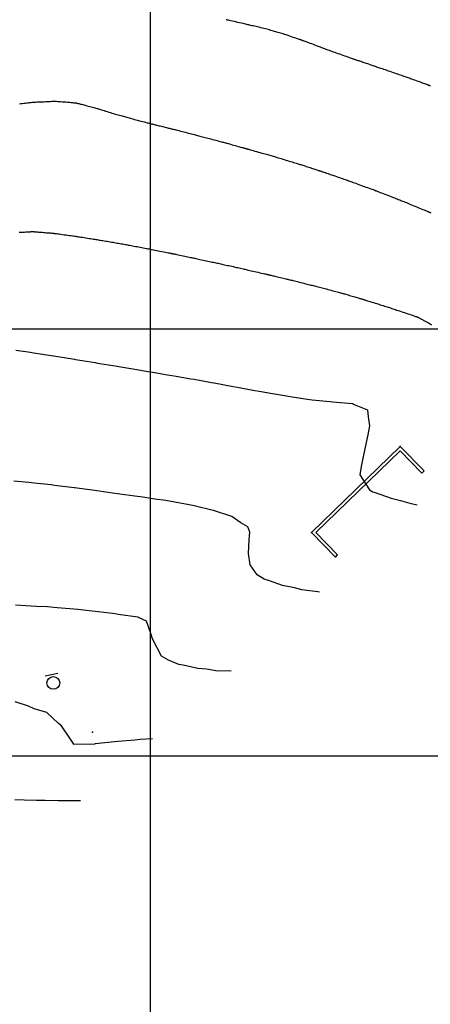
# Model space of a CAD drawing. Header units: millimetres. Extents: x 196436 to 199900, y 8705373 to 8708636.
# Tile 13 of 241: x 197569 to 197665, y 8705842 to 8706072. Entities that reach past the tile are written whole.
import ezdxf

# ---------------------------------------------------------------- set-up
doc = ezdxf.new("R2010")
doc.units = ezdxf.units.MM
doc.header["$LTSCALE"] = 5
for name, color, linetype in [('$CURVAS1', 30, 'Continuous'), ('$CURVAS2', 40, 'Continuous'), ('CERCA', 3, 'CERCA_LINE'), ('MALHA', 9, 'Continuous'), ('MURO', 9, 'Continuous'), ('PL', 23, 'Continuous')]:
    doc.layers.add(name, color=color, linetype=linetype)
doc.linetypes.add('CERCA_LINE', pattern='A,0.5,-0.2,["X",Standard,S=0.1,R=0,X=-0.1,Y=-0.05],-0.25', length=0.95)

# ---------------------------------------------------------------- blocks, each defined once
blk = doc.blocks.new('PL')
at = {"layer": 'PL'}
blk.add_line((2.01, 1.49), (2.01, -1.49), dxfattribs=at)
blk.add_circle((0, 0), 1.49, dxfattribs=at)

msp = doc.modelspace()

# ---------------------------------------------------------------- linework, layer by layer
at = {"layer": '$CURVAS1'}
msp.add_polyline3d([(197568.612, 8705994.992, 710), (197571.469, 8705994.543, 710), (197573.264, 8705994.28, 710), (197576.87, 8705993.71, 710), (197577.908, 8705993.555, 710), (197582.281, 8705992.856, 710), (197582.545, 8705992.814, 710), (197584.071, 8705992.564, 710), (197587.17, 8705992.052, 710), (197587.712, 8705991.963, 710), (197591.79, 8705991.278, 710), (197593.151, 8705991.053, 710), (197596.407, 8705990.498, 710), (197598.594, 8705990.136, 710), (197601.024, 8705989.718, 710), (197604.037, 8705989.218, 710), (197605.642, 8705988.94, 710), (197609.487, 8705988.286, 710), (197610.253, 8705988.151, 710), (197614.316, 8705987.432, 710), (197614.852, 8705987.336, 710), (197614.955, 8705987.317, 710), (197619.435, 8705986.489, 710), (197620.447, 8705986.301, 710), (197624.016, 8705985.638, 710), (197625.936, 8705985.29, 710), (197628.608, 8705984.808, 710), (197631.394, 8705984.342, 710), (197633.227, 8705984.033, 710), (197636.784, 8705983.531, 710), (197637.898, 8705983.361, 710), (197642.064, 8705982.944, 710), (197642.653, 8705982.853, 710), (197647.291, 8705982.462, 710), (197647.45, 8705982.431, 710), (197647.725, 8705982.285, 710), (197650.808, 8705980.965, 710), (197650.931, 8705979.403, 710), (197651.286, 8705977.27, 710), (197650.9, 8705975.165, 710), (197650.295, 8705972.274, 710), (197649.402, 8705968.104, 710), (197649.229, 8705967.279, 710), (197649.045, 8705965.759, 710), (197651.302, 8705962.269, 710), (197652.048, 8705961.787, 710), (197652.601, 8705961.636, 710), (197656.308, 8705960.3, 710), (197658.504, 8705959.789, 710), (197660.725, 8705959.126, 710), (197662.444, 8705958.74, 710)], dxfattribs=at)
at = {"layer": '$CURVAS2'}
for points in [[(197665.557, 8706056.814, 707), (197665.412, 8706056.868, 707), (197665.301, 8706056.911, 707), (197665.216, 8706056.943, 707), (197665.149, 8706056.968, 707), (197665.093, 8706056.99, 707), (197665.039, 8706057.01, 707), (197664.98, 8706057.032, 707), (197664.91, 8706057.057, 707), (197664.825, 8706057.089, 707), (197664.719, 8706057.128, 707), (197664.587, 8706057.176, 707), (197664.423, 8706057.236, 707), (197664.223, 8706057.309, 707), (197663.982, 8706057.398, 707), (197663.696, 8706057.503, 707), (197663.373, 8706057.622, 707), (197663.023, 8706057.751, 707), (197662.656, 8706057.886, 707), (197662.281, 8706058.023, 707), (197661.909, 8706058.159, 707), (197661.549, 8706058.289, 707), (197661.21, 8706058.411, 707), (197660.901, 8706058.521, 707), (197660.618, 8706058.621, 707), (197660.354, 8706058.713, 707), (197660.104, 8706058.8, 707), (197659.86, 8706058.883, 707), (197659.618, 8706058.967, 707), (197659.371, 8706059.052, 707), (197659.113, 8706059.142, 707), (197658.838, 8706059.239, 707), (197658.547, 8706059.342, 707), (197658.24, 8706059.451, 707), (197657.919, 8706059.565, 707), (197657.584, 8706059.683, 707), (197657.236, 8706059.806, 707), (197656.877, 8706059.932, 707), (197656.506, 8706060.06, 707), (197656.126, 8706060.191, 707), (197655.742, 8706060.321, 707), (197655.359, 8706060.451, 707), (197654.984, 8706060.577, 707), (197654.623, 8706060.698, 707), (197654.281, 8706060.813, 707), (197653.965, 8706060.919, 707), (197653.68, 8706061.015, 707), (197653.43, 8706061.1, 707), (197653.209, 8706061.176, 707), (197653.012, 8706061.244, 707), (197652.829, 8706061.307, 707), (197652.654, 8706061.368, 707), (197652.48, 8706061.429, 707), (197652.298, 8706061.492, 707), (197652.102, 8706061.56, 707), (197651.886, 8706061.634, 707), (197651.652, 8706061.714, 707), (197651.403, 8706061.799, 707), (197651.143, 8706061.887, 707), (197650.875, 8706061.978, 707), (197650.603, 8706062.07, 707), (197650.331, 8706062.163, 707), (197650.061, 8706062.255, 707), (197649.797, 8706062.344, 707), (197649.541, 8706062.432, 707), (197649.294, 8706062.516, 707), (197649.058, 8706062.596, 707), (197648.834, 8706062.672, 707), (197648.624, 8706062.744, 707), (197648.429, 8706062.81, 707), (197648.251, 8706062.871, 707), (197648.089, 8706062.925, 707), (197647.938, 8706062.976, 707), (197647.789, 8706063.026, 707), (197647.637, 8706063.078, 707), (197647.472, 8706063.134, 707), (197647.288, 8706063.198, 707), (197647.076, 8706063.271, 707), (197646.83, 8706063.358, 707), (197646.544, 8706063.458, 707), (197646.223, 8706063.572, 707), (197645.874, 8706063.696, 707), (197645.504, 8706063.828, 707), (197645.12, 8706063.965, 707), (197644.729, 8706064.104, 707), (197644.337, 8706064.244, 707), (197643.953, 8706064.381, 707), (197643.581, 8706064.513, 707), (197643.224, 8706064.64, 707), (197642.881, 8706064.763, 707), (197642.552, 8706064.88, 707), (197642.237, 8706064.992, 707), (197641.936, 8706065.1, 707), (197641.65, 8706065.203, 707), (197641.378, 8706065.302, 707), (197641.12, 8706065.396, 707), (197640.871, 8706065.488, 707), (197640.624, 8706065.58, 707), (197640.376, 8706065.672, 707), (197640.119, 8706065.769, 707), (197639.848, 8706065.871, 707), (197639.557, 8706065.98, 707), (197639.241, 8706066.099, 707), (197638.897, 8706066.228, 707), (197638.532, 8706066.365, 707), (197638.155, 8706066.507, 707), (197637.777, 8706066.649, 707), (197637.408, 8706066.787, 707), (197637.057, 8706066.919, 707), (197636.733, 8706067.04, 707), (197636.448, 8706067.147, 707), (197636.207, 8706067.238, 707), (197636.01, 8706067.312, 707), (197635.849, 8706067.372, 707), (197635.719, 8706067.421, 707), (197635.617, 8706067.459, 707), (197635.535, 8706067.49, 707), (197635.469, 8706067.515, 707), (197635.413, 8706067.535, 707), (197635.361, 8706067.554, 707), (197635.307, 8706067.573, 707), (197635.242, 8706067.596, 707), (197635.158, 8706067.625, 707), (197635.047, 8706067.663, 707), (197634.902, 8706067.713, 707), (197634.713, 8706067.777, 707), (197634.474, 8706067.859, 707), (197634.18, 8706067.96, 707), (197633.838, 8706068.077, 707), (197633.461, 8706068.205, 707), (197633.059, 8706068.341, 707), (197632.644, 8706068.481, 707), (197632.228, 8706068.62, 707), (197631.821, 8706068.755, 707), (197631.436, 8706068.88, 707), (197631.081, 8706068.993, 707), (197630.753, 8706069.095, 707), (197630.447, 8706069.188, 707), (197630.159, 8706069.274, 707), (197629.883, 8706069.356, 707), (197629.615, 8706069.434, 707), (197629.348, 8706069.511, 707), (197629.078, 8706069.589, 707), (197628.801, 8706069.669, 707), (197628.515, 8706069.753, 707), (197628.219, 8706069.839, 707), (197627.914, 8706069.926, 707), (197627.598, 8706070.015, 707), (197627.271, 8706070.105, 707), (197626.933, 8706070.195, 707), (197626.583, 8706070.286, 707), (197626.221, 8706070.376, 707), (197625.851, 8706070.466, 707), (197625.481, 8706070.553, 707), (197625.114, 8706070.638, 707), (197624.756, 8706070.72, 707), (197624.414, 8706070.798, 707), (197624.092, 8706070.87, 707), (197623.796, 8706070.937, 707), (197623.529, 8706070.998, 707), (197623.283, 8706071.054, 707), (197623.049, 8706071.108, 707), (197622.816, 8706071.163, 707), (197622.575, 8706071.219, 707), (197622.314, 8706071.28, 707), (197622.024, 8706071.348, 707), (197621.694, 8706071.425, 707), (197621.32, 8706071.512, 707), (197620.91, 8706071.607, 707), (197620.481, 8706071.706, 707), (197620.045, 8706071.806, 707), (197619.619, 8706071.905, 707), (197619.216, 8706071.997, 707), (197618.852, 8706072.081, 707), (197618.54, 8706072.153, 707), (197618.292, 8706072.21, 707), (197618.102, 8706072.254, 707), (197617.962, 8706072.287, 707), (197617.864, 8706072.31, 707), (197617.797, 8706072.326, 707), (197617.754, 8706072.336, 707)], [(197569.463, 8706052.67, 708), (197569.772, 8706052.706, 708), (197570.102, 8706052.745, 708), (197570.444, 8706052.785, 708), (197570.788, 8706052.825, 708), (197571.124, 8706052.864, 708), (197571.444, 8706052.9, 708), (197571.736, 8706052.933, 708), (197571.993, 8706052.961, 708), (197572.208, 8706052.984, 708), (197572.39, 8706053.001, 708), (197572.554, 8706053.015, 708), (197572.713, 8706053.026, 708), (197572.88, 8706053.036, 708), (197573.07, 8706053.046, 708), (197573.296, 8706053.057, 708), (197573.572, 8706053.07, 708), (197573.905, 8706053.086, 708), (197574.287, 8706053.104, 708), (197574.701, 8706053.124, 708), (197575.133, 8706053.145, 708), (197575.566, 8706053.166, 708), (197575.987, 8706053.186, 708), (197576.378, 8706053.205, 708), (197576.726, 8706053.221, 708), (197577.02, 8706053.234, 708), (197577.269, 8706053.244, 708), (197577.489, 8706053.25, 708), (197577.694, 8706053.251, 708), (197577.9, 8706053.247, 708), (197578.121, 8706053.238, 708), (197578.372, 8706053.224, 708), (197578.669, 8706053.203, 708), (197579.02, 8706053.176, 708), (197579.415, 8706053.143, 708), (197579.839, 8706053.107, 708), (197580.275, 8706053.07, 708), (197580.709, 8706053.032, 708), (197581.124, 8706052.995, 708), (197581.504, 8706052.961, 708), (197581.834, 8706052.931, 708), (197582.102, 8706052.906, 708), (197582.313, 8706052.887, 708), (197582.478, 8706052.871, 708), (197582.606, 8706052.857, 708), (197582.707, 8706052.844, 708), (197582.789, 8706052.831, 708), (197582.863, 8706052.816, 708), (197582.939, 8706052.799, 708), (197583.025, 8706052.778, 708), (197583.125, 8706052.753, 708), (197583.243, 8706052.722, 708), (197583.383, 8706052.685, 708), (197583.547, 8706052.641, 708), (197583.738, 8706052.59, 708), (197583.961, 8706052.531, 708), (197584.219, 8706052.462, 708), (197584.513, 8706052.384, 708), (197584.835, 8706052.299, 708), (197585.176, 8706052.209, 708), (197585.527, 8706052.117, 708), (197585.878, 8706052.024, 708), (197586.221, 8706051.933, 708), (197586.544, 8706051.847, 708), (197586.839, 8706051.769, 708), (197587.1, 8706051.699, 708), (197587.333, 8706051.635, 708), (197587.546, 8706051.576, 708), (197587.75, 8706051.517, 708), (197587.952, 8706051.458, 708), (197588.162, 8706051.394, 708), (197588.389, 8706051.323, 708), (197588.643, 8706051.243, 708), (197588.929, 8706051.151, 708), (197589.245, 8706051.049, 708), (197589.585, 8706050.94, 708), (197589.942, 8706050.825, 708), (197590.312, 8706050.707, 708), (197590.687, 8706050.589, 708), (197591.063, 8706050.473, 708), (197591.434, 8706050.36, 708), (197591.794, 8706050.254, 708), (197592.144, 8706050.153, 708), (197592.481, 8706050.058, 708), (197592.807, 8706049.968, 708), (197593.122, 8706049.881, 708), (197593.426, 8706049.799, 708), (197593.718, 8706049.719, 708), (197593.998, 8706049.641, 708), (197594.268, 8706049.566, 708), (197594.531, 8706049.491, 708), (197594.794, 8706049.416, 708), (197595.063, 8706049.339, 708), (197595.342, 8706049.26, 708), (197595.636, 8706049.178, 708), (197595.953, 8706049.091, 708), (197596.297, 8706048.998, 708), (197596.671, 8706048.899, 708), (197597.066, 8706048.796, 708), (197597.473, 8706048.692, 708), (197597.881, 8706048.588, 708), (197598.278, 8706048.487, 708), (197598.655, 8706048.392, 708), (197599, 8706048.305, 708), (197599.302, 8706048.229, 708), (197599.555, 8706048.165, 708), (197599.764, 8706048.111, 708), (197599.938, 8706048.067, 708), (197600.086, 8706048.028, 708), (197600.218, 8706047.994, 708), (197600.343, 8706047.962, 708), (197600.47, 8706047.929, 708), (197600.608, 8706047.893, 708), (197600.765, 8706047.853, 708), (197600.941, 8706047.808, 708), (197601.135, 8706047.759, 708), (197601.347, 8706047.705, 708), (197601.576, 8706047.648, 708), (197601.819, 8706047.586, 708), (197602.078, 8706047.522, 708), (197602.349, 8706047.454, 708), (197602.633, 8706047.383, 708), (197602.924, 8706047.311, 708), (197603.216, 8706047.239, 708), (197603.506, 8706047.167, 708), (197603.786, 8706047.098, 708), (197604.053, 8706047.032, 708), (197604.301, 8706046.971, 708), (197604.524, 8706046.916, 708), (197604.72, 8706046.867, 708), (197604.896, 8706046.824, 708), (197605.061, 8706046.783, 708), (197605.226, 8706046.742, 708), (197605.398, 8706046.699, 708), (197605.589, 8706046.651, 708), (197605.808, 8706046.596, 708), (197606.063, 8706046.531, 708), (197606.363, 8706046.455, 708), (197606.7, 8706046.369, 708), (197607.065, 8706046.275, 708), (197607.449, 8706046.177, 708), (197607.844, 8706046.076, 708), (197608.239, 8706045.975, 708), (197608.625, 8706045.876, 708), (197608.994, 8706045.781, 708), (197609.339, 8706045.693, 708), (197609.66, 8706045.611, 708), (197609.963, 8706045.533, 708), (197610.252, 8706045.459, 708), (197610.531, 8706045.388, 708), (197610.804, 8706045.317, 708), (197611.075, 8706045.247, 708), (197611.349, 8706045.175, 708), (197611.629, 8706045.102, 708), (197611.917, 8706045.026, 708), (197612.214, 8706044.948, 708), (197612.52, 8706044.867, 708), (197612.836, 8706044.783, 708), (197613.163, 8706044.695, 708), (197613.503, 8706044.605, 708), (197613.855, 8706044.511, 708), (197614.22, 8706044.413, 708), (197614.593, 8706044.314, 708), (197614.968, 8706044.214, 708), (197615.338, 8706044.115, 708), (197615.698, 8706044.019, 708), (197616.041, 8706043.927, 708), (197616.361, 8706043.841, 708), (197616.653, 8706043.762, 708), (197616.913, 8706043.692, 708), (197617.147, 8706043.628, 708), (197617.364, 8706043.569, 708), (197617.574, 8706043.512, 708), (197617.784, 8706043.454, 708), (197618.005, 8706043.392, 708), (197618.244, 8706043.326, 708), (197618.512, 8706043.252, 708), (197618.813, 8706043.168, 708), (197619.142, 8706043.077, 708), (197619.488, 8706042.98, 708), (197619.843, 8706042.882, 708), (197620.197, 8706042.784, 708), (197620.54, 8706042.688, 708), (197620.863, 8706042.599, 708), (197621.156, 8706042.518, 708), (197621.411, 8706042.447, 708), (197621.631, 8706042.386, 708), (197621.819, 8706042.334, 708), (197621.978, 8706042.29, 708), (197622.113, 8706042.253, 708), (197622.227, 8706042.222, 708), (197622.323, 8706042.195, 708), (197622.405, 8706042.173, 708), (197622.479, 8706042.153, 708), (197622.551, 8706042.133, 708), (197622.63, 8706042.111, 708), (197622.725, 8706042.085, 708), (197622.844, 8706042.051, 708), (197622.998, 8706042.008, 708), (197623.193, 8706041.953, 708), (197623.438, 8706041.883, 708), (197623.74, 8706041.798, 708), (197624.089, 8706041.699, 708), (197624.473, 8706041.591, 708), (197624.881, 8706041.475, 708), (197625.299, 8706041.357, 708), (197625.717, 8706041.238, 708), (197626.121, 8706041.124, 708), (197626.501, 8706041.016, 708), (197626.846, 8706040.918, 708), (197627.16, 8706040.829, 708), (197627.45, 8706040.746, 708), (197627.723, 8706040.668, 708), (197627.984, 8706040.593, 708), (197628.241, 8706040.519, 708), (197628.499, 8706040.444, 708), (197628.765, 8706040.366, 708), (197629.045, 8706040.284, 708), (197629.339, 8706040.197, 708), (197629.646, 8706040.105, 708), (197629.966, 8706040.01, 708), (197630.297, 8706039.911, 708), (197630.64, 8706039.808, 708), (197630.992, 8706039.701, 708), (197631.355, 8706039.592, 708), (197631.725, 8706039.48, 708), (197632.099, 8706039.366, 708), (197632.471, 8706039.253, 708), (197632.836, 8706039.142, 708), (197633.19, 8706039.034, 708), (197633.526, 8706038.931, 708), (197633.84, 8706038.834, 708), (197634.126, 8706038.746, 708), (197634.382, 8706038.667, 708), (197634.612, 8706038.594, 708), (197634.825, 8706038.527, 708), (197635.029, 8706038.463, 708), (197635.229, 8706038.399, 708), (197635.436, 8706038.332, 708), (197635.655, 8706038.261, 708), (197635.894, 8706038.183, 708), (197636.16, 8706038.096, 708), (197636.447, 8706038.003, 708), (197636.749, 8706037.904, 708), (197637.06, 8706037.803, 708), (197637.372, 8706037.7, 708), (197637.681, 8706037.6, 708), (197637.978, 8706037.503, 708), (197638.258, 8706037.411, 708), (197638.515, 8706037.328, 708), (197638.75, 8706037.252, 708), (197638.963, 8706037.182, 708), (197639.156, 8706037.12, 708), (197639.33, 8706037.064, 708), (197639.487, 8706037.013, 708), (197639.628, 8706036.968, 708), (197639.754, 8706036.927, 708), (197639.867, 8706036.89, 708), (197639.976, 8706036.855, 708), (197640.086, 8706036.819, 708), (197640.208, 8706036.778, 708), (197640.347, 8706036.732, 708), (197640.514, 8706036.675, 708), (197640.714, 8706036.607, 708), (197640.958, 8706036.525, 708), (197641.249, 8706036.425, 708), (197641.581, 8706036.312, 708), (197641.945, 8706036.187, 708), (197642.332, 8706036.054, 708), (197642.732, 8706035.917, 708), (197643.137, 8706035.778, 708), (197643.537, 8706035.64, 708), (197643.923, 8706035.507, 708), (197644.288, 8706035.381, 708), (197644.632, 8706035.262, 708), (197644.957, 8706035.149, 708), (197645.266, 8706035.042, 708), (197645.561, 8706034.939, 708), (197645.845, 8706034.839, 708), (197646.12, 8706034.742, 708), (197646.388, 8706034.647, 708), (197646.652, 8706034.553, 708), (197646.916, 8706034.458, 708), (197647.186, 8706034.361, 708), (197647.465, 8706034.259, 708), (197647.759, 8706034.152, 708), (197648.071, 8706034.038, 708), (197648.408, 8706033.914, 708), (197648.773, 8706033.78, 708), (197649.169, 8706033.634, 708), (197649.586, 8706033.481, 708), (197650.013, 8706033.324, 708), (197650.436, 8706033.168, 708), (197650.845, 8706033.017, 708), (197651.228, 8706032.876, 708), (197651.572, 8706032.749, 708), (197651.865, 8706032.64, 708), (197652.099, 8706032.554, 708), (197652.278, 8706032.488, 708), (197652.411, 8706032.438, 708), (197652.506, 8706032.403, 708), (197652.57, 8706032.379, 708), (197652.612, 8706032.363, 708), (197652.639, 8706032.353, 708), (197652.661, 8706032.345, 708), (197652.684, 8706032.336, 708), (197652.716, 8706032.323, 708), (197652.764, 8706032.304, 708), (197652.835, 8706032.277, 708), (197652.936, 8706032.238, 708), (197653.074, 8706032.184, 708), (197653.257, 8706032.113, 708), (197653.491, 8706032.023, 708), (197653.78, 8706031.911, 708), (197654.117, 8706031.781, 708), (197654.489, 8706031.637, 708), (197654.885, 8706031.484, 708), (197655.294, 8706031.326, 708), (197655.704, 8706031.167, 708), (197656.105, 8706031.012, 708), (197656.484, 8706030.865, 708), (197656.833, 8706030.73, 708), (197657.155, 8706030.605, 708), (197657.454, 8706030.489, 708), (197657.734, 8706030.379, 708), (197658.002, 8706030.274, 708), (197658.261, 8706030.171, 708), (197658.517, 8706030.069, 708), (197658.775, 8706029.966, 708), (197659.039, 8706029.86, 708), (197659.313, 8706029.749, 708), (197659.597, 8706029.633, 708), (197659.896, 8706029.511, 708), (197660.211, 8706029.382, 708), (197660.545, 8706029.245, 708), (197660.9, 8706029.098, 708), (197661.28, 8706028.941, 708), (197661.683, 8706028.774, 708), (197662.102, 8706028.6, 708), (197662.526, 8706028.424, 708), (197662.944, 8706028.25, 708), (197663.345, 8706028.084, 708), (197663.719, 8706027.928, 708), (197664.055, 8706027.788, 708), (197664.342, 8706027.669, 708), (197664.572, 8706027.573, 708), (197664.75, 8706027.499, 708), (197664.884, 8706027.443, 708), (197664.982, 8706027.402, 708), (197665.051, 8706027.373, 708), (197665.099, 8706027.353, 708), (197665.134, 8706027.339, 708), (197665.163, 8706027.326, 708), (197665.195, 8706027.313, 708), (197665.236, 8706027.296, 708), (197665.292, 8706027.273, 708), (197665.37, 8706027.24, 708), (197665.476, 8706027.196, 708), (197665.618, 8706027.137, 708)], [(197569.405, 8706022.566, 709), (197569.719, 8706022.583, 709), (197570.034, 8706022.6, 709), (197570.343, 8706022.617, 709), (197570.64, 8706022.633, 709), (197570.922, 8706022.649, 709), (197571.186, 8706022.663, 709), (197571.432, 8706022.676, 709), (197571.656, 8706022.689, 709), (197571.856, 8706022.7, 709), (197572.032, 8706022.709, 709), (197572.179, 8706022.717, 709), (197572.299, 8706022.724, 709), (197572.396, 8706022.729, 709), (197572.476, 8706022.732, 709), (197572.546, 8706022.733, 709), (197572.613, 8706022.732, 709), (197572.683, 8706022.729, 709), (197572.762, 8706022.725, 709), (197572.857, 8706022.718, 709), (197572.974, 8706022.709, 709), (197573.113, 8706022.698, 709), (197573.276, 8706022.684, 709), (197573.463, 8706022.669, 709), (197573.675, 8706022.651, 709), (197573.911, 8706022.631, 709), (197574.173, 8706022.61, 709), (197574.46, 8706022.586, 709), (197574.772, 8706022.56, 709), (197575.102, 8706022.533, 709), (197575.439, 8706022.505, 709), (197575.776, 8706022.477, 709), (197576.102, 8706022.45, 709), (197576.41, 8706022.424, 709), (197576.688, 8706022.401, 709), (197576.93, 8706022.381, 709), (197577.129, 8706022.364, 709), (197577.295, 8706022.349, 709), (197577.442, 8706022.334, 709), (197577.585, 8706022.318, 709), (197577.737, 8706022.3, 709), (197577.911, 8706022.277, 709), (197578.123, 8706022.249, 709), (197578.386, 8706022.213, 709), (197578.709, 8706022.169, 709), (197579.082, 8706022.118, 709), (197579.49, 8706022.062, 709), (197579.918, 8706022.003, 709), (197580.351, 8706021.944, 709), (197580.775, 8706021.885, 709), (197581.174, 8706021.83, 709), (197581.534, 8706021.78, 709), (197581.844, 8706021.737, 709), (197582.111, 8706021.699, 709), (197582.349, 8706021.665, 709), (197582.568, 8706021.633, 709), (197582.782, 8706021.601, 709), (197583.003, 8706021.568, 709), (197583.243, 8706021.531, 709), (197583.514, 8706021.489, 709), (197583.824, 8706021.441, 709), (197584.168, 8706021.387, 709), (197584.537, 8706021.329, 709), (197584.922, 8706021.268, 709), (197585.312, 8706021.207, 709), (197585.699, 8706021.145, 709), (197586.074, 8706021.086, 709), (197586.426, 8706021.03, 709), (197586.75, 8706020.979, 709), (197587.049, 8706020.931, 709), (197587.329, 8706020.886, 709), (197587.597, 8706020.842, 709), (197587.858, 8706020.8, 709), (197588.12, 8706020.757, 709), (197588.388, 8706020.712, 709), (197588.668, 8706020.666, 709), (197588.966, 8706020.616, 709), (197589.279, 8706020.563, 709), (197589.606, 8706020.508, 709), (197589.941, 8706020.452, 709), (197590.284, 8706020.393, 709), (197590.629, 8706020.335, 709), (197590.975, 8706020.276, 709), (197591.318, 8706020.217, 709), (197591.656, 8706020.159, 709), (197591.988, 8706020.101, 709), (197592.313, 8706020.045, 709), (197592.632, 8706019.989, 709), (197592.945, 8706019.934, 709), (197593.25, 8706019.88, 709), (197593.548, 8706019.827, 709), (197593.839, 8706019.776, 709), (197594.123, 8706019.725, 709), (197594.403, 8706019.674, 709), (197594.683, 8706019.623, 709), (197594.967, 8706019.571, 709), (197595.257, 8706019.517, 709), (197595.558, 8706019.462, 709), (197595.873, 8706019.403, 709), (197596.207, 8706019.341, 709), (197596.56, 8706019.275, 709), (197596.927, 8706019.206, 709), (197597.302, 8706019.136, 709), (197597.677, 8706019.065, 709), (197598.044, 8706018.996, 709), (197598.397, 8706018.929, 709), (197598.729, 8706018.866, 709), (197599.031, 8706018.809, 709), (197599.301, 8706018.757, 709), (197599.545, 8706018.71, 709), (197599.775, 8706018.665, 709), (197600.001, 8706018.621, 709), (197600.236, 8706018.575, 709), (197600.488, 8706018.524, 709), (197600.77, 8706018.468, 709), (197601.092, 8706018.404, 709), (197601.462, 8706018.33, 709), (197601.867, 8706018.249, 709), (197602.295, 8706018.163, 709), (197602.729, 8706018.076, 709), (197603.156, 8706017.99, 709), (197603.56, 8706017.909, 709), (197603.927, 8706017.836, 709), (197604.242, 8706017.773, 709), (197604.495, 8706017.722, 709), (197604.69, 8706017.683, 709), (197604.837, 8706017.653, 709), (197604.946, 8706017.631, 709), (197605.024, 8706017.615, 709), (197605.083, 8706017.603, 709), (197605.13, 8706017.593, 709), (197605.176, 8706017.584, 709), (197605.229, 8706017.573, 709), (197605.294, 8706017.559, 709), (197605.378, 8706017.541, 709), (197605.486, 8706017.519, 709), (197605.624, 8706017.49, 709), (197605.796, 8706017.454, 709), (197606.009, 8706017.41, 709), (197606.267, 8706017.356, 709), (197606.574, 8706017.292, 709), (197606.92, 8706017.22, 709), (197607.293, 8706017.142, 709), (197607.68, 8706017.061, 709), (197608.069, 8706016.98, 709), (197608.448, 8706016.901, 709), (197608.804, 8706016.827, 709), (197609.125, 8706016.76, 709), (197609.403, 8706016.703, 709), (197609.645, 8706016.652, 709), (197609.863, 8706016.607, 709), (197610.066, 8706016.564, 709), (197610.268, 8706016.522, 709), (197610.479, 8706016.477, 709), (197610.71, 8706016.428, 709), (197610.973, 8706016.372, 709), (197611.276, 8706016.307, 709), (197611.613, 8706016.234, 709), (197611.975, 8706016.156, 709), (197612.355, 8706016.074, 709), (197612.743, 8706015.991, 709), (197613.13, 8706015.907, 709), (197613.509, 8706015.826, 709), (197613.869, 8706015.748, 709), (197614.206, 8706015.676, 709), (197614.521, 8706015.608, 709), (197614.818, 8706015.544, 709), (197615.102, 8706015.483, 709), (197615.378, 8706015.423, 709), (197615.65, 8706015.364, 709), (197615.923, 8706015.304, 709), (197616.201, 8706015.243, 709), (197616.488, 8706015.18, 709), (197616.784, 8706015.115, 709), (197617.089, 8706015.047, 709), (197617.402, 8706014.977, 709), (197617.725, 8706014.905, 709), (197618.056, 8706014.831, 709), (197618.394, 8706014.755, 709), (197618.741, 8706014.678, 709), (197619.094, 8706014.599, 709), (197619.452, 8706014.52, 709), (197619.808, 8706014.441, 709), (197620.16, 8706014.362, 709), (197620.503, 8706014.286, 709), (197620.834, 8706014.212, 709), (197621.148, 8706014.142, 709), (197621.44, 8706014.076, 709), (197621.711, 8706014.015, 709), (197621.964, 8706013.957, 709), (197622.21, 8706013.901, 709), (197622.456, 8706013.844, 709), (197622.711, 8706013.785, 709), (197622.983, 8706013.722, 709), (197623.281, 8706013.654, 709), (197623.613, 8706013.577, 709), (197623.984, 8706013.491, 709), (197624.385, 8706013.398, 709), (197624.803, 8706013.302, 709), (197625.225, 8706013.205, 709), (197625.638, 8706013.11, 709), (197626.028, 8706013.02, 709), (197626.385, 8706012.938, 709), (197626.693, 8706012.866, 709), (197626.945, 8706012.808, 709), (197627.145, 8706012.762, 709), (197627.303, 8706012.725, 709), (197627.429, 8706012.695, 709), (197627.53, 8706012.671, 709), (197627.617, 8706012.65, 709), (197627.699, 8706012.631, 709), (197627.785, 8706012.61, 709), (197627.882, 8706012.587, 709), (197627.996, 8706012.559, 709), (197628.127, 8706012.528, 709), (197628.28, 8706012.491, 709), (197628.456, 8706012.449, 709), (197628.658, 8706012.4, 709), (197628.89, 8706012.345, 709), (197629.152, 8706012.282, 709), (197629.447, 8706012.212, 709), (197629.768, 8706012.135, 709), (197630.104, 8706012.055, 709), (197630.447, 8706011.973, 709), (197630.788, 8706011.892, 709), (197631.118, 8706011.814, 709), (197631.427, 8706011.74, 709), (197631.708, 8706011.673, 709), (197631.953, 8706011.615, 709), (197632.17, 8706011.564, 709), (197632.369, 8706011.517, 709), (197632.56, 8706011.471, 709), (197632.753, 8706011.425, 709), (197632.958, 8706011.375, 709), (197633.185, 8706011.32, 709), (197633.444, 8706011.256, 709), (197633.742, 8706011.182, 709), (197634.074, 8706011.099, 709), (197634.432, 8706011.01, 709), (197634.808, 8706010.916, 709), (197635.193, 8706010.82, 709), (197635.58, 8706010.723, 709), (197635.961, 8706010.629, 709), (197636.326, 8706010.538, 709), (197636.671, 8706010.452, 709), (197636.996, 8706010.372, 709), (197637.304, 8706010.296, 709), (197637.6, 8706010.222, 709), (197637.886, 8706010.151, 709), (197638.165, 8706010.082, 709), (197638.441, 8706010.012, 709), (197638.717, 8706009.941, 709), (197638.996, 8706009.869, 709), (197639.281, 8706009.795, 709), (197639.572, 8706009.719, 709), (197639.871, 8706009.64, 709), (197640.181, 8706009.558, 709), (197640.502, 8706009.473, 709), (197640.838, 8706009.384, 709), (197641.188, 8706009.291, 709), (197641.554, 8706009.194, 709), (197641.931, 8706009.095, 709), (197642.31, 8706008.995, 709), (197642.686, 8706008.895, 709), (197643.052, 8706008.799, 709), (197643.401, 8706008.706, 709), (197643.725, 8706008.62, 709), (197644.018, 8706008.542, 709), (197644.277, 8706008.472, 709), (197644.506, 8706008.409, 709), (197644.714, 8706008.351, 709), (197644.91, 8706008.296, 709), (197645.102, 8706008.241, 709), (197645.3, 8706008.183, 709), (197645.511, 8706008.122, 709), (197645.744, 8706008.053, 709), (197646.005, 8706007.977, 709), (197646.289, 8706007.893, 709), (197646.591, 8706007.805, 709), (197646.903, 8706007.714, 709), (197647.218, 8706007.621, 709), (197647.529, 8706007.53, 709), (197647.83, 8706007.442, 709), (197648.114, 8706007.359, 709), (197648.375, 8706007.283, 709), (197648.613, 8706007.214, 709), (197648.83, 8706007.151, 709), (197649.026, 8706007.095, 709), (197649.202, 8706007.044, 709), (197649.361, 8706006.998, 709), (197649.502, 8706006.957, 709), (197649.627, 8706006.921, 709), (197649.738, 8706006.889, 709), (197649.844, 8706006.858, 709), (197649.951, 8706006.827, 709), (197650.069, 8706006.791, 709), (197650.206, 8706006.749, 709), (197650.371, 8706006.699, 709), (197650.571, 8706006.636, 709), (197650.816, 8706006.559, 709), (197651.111, 8706006.466, 709), (197651.449, 8706006.359, 709), (197651.82, 8706006.241, 709), (197652.213, 8706006.116, 709), (197652.618, 8706005.988, 709), (197653.026, 8706005.858, 709), (197653.426, 8706005.731, 709), (197653.808, 8706005.609, 709), (197654.165, 8706005.496, 709), (197654.497, 8706005.391, 709), (197654.809, 8706005.292, 709), (197655.105, 8706005.197, 709), (197655.388, 8706005.107, 709), (197655.662, 8706005.019, 709), (197655.931, 8706004.932, 709), (197656.199, 8706004.844, 709), (197656.469, 8706004.755, 709), (197656.745, 8706004.663, 709), (197657.028, 8706004.569, 709), (197657.323, 8706004.47, 709), (197657.63, 8706004.367, 709), (197657.953, 8706004.259, 709), (197658.294, 8706004.145, 709), (197658.656, 8706004.024, 709), (197659.04, 8706003.896, 709), (197659.438, 8706003.763, 709), (197659.841, 8706003.629, 709), (197660.24, 8706003.497, 709), (197660.626, 8706003.369, 709), (197660.99, 8706003.248, 709), (197661.321, 8706003.137, 709), (197661.613, 8706003.039, 709), (197661.856, 8706002.957, 709), (197662.057, 8706002.888, 709), (197662.221, 8706002.831, 709), (197662.356, 8706002.782, 709), (197662.467, 8706002.739, 709), (197662.562, 8706002.7, 709), (197662.647, 8706002.662, 709), (197662.729, 8706002.623, 709), (197662.815, 8706002.58, 709), (197662.908, 8706002.532, 709), (197663.013, 8706002.475, 709), (197663.135, 8706002.409, 709), (197663.277, 8706002.331, 709), (197663.443, 8706002.239, 709), (197663.638, 8706002.132, 709), (197663.865, 8706002.006, 709), (197664.128, 8706001.862, 709), (197664.421, 8706001.7, 709), (197664.741, 8706001.523, 709), (197665.08, 8706001.332, 709), (197665.434, 8706001.13, 709), (197665.797, 8706000.919, 709)], [(197639.552, 8705938.301, 711), (197639.165, 8705938.362, 711), (197635.468, 8705938.9, 711), (197633.712, 8705939.3, 711), (197630.946, 8705939.867, 711), (197627.9, 8705940.964, 711), (197626.679, 8705941.338, 711), (197625.047, 8705942.384, 711), (197623.359, 8705944.685, 711), (197623.005, 8705947.393, 711), (197623.151, 8705950.568, 711), (197623.268, 8705952.392, 711), (197622.843, 8705953.578, 711), (197621.178, 8705954.557, 711), (197619.089, 8705956.064, 711), (197614.772, 8705957.422, 711), (197614.765, 8705957.423, 711), (197614.739, 8705957.43, 711), (197610.315, 8705958.534, 711), (197609.107, 8705958.789, 711), (197605.736, 8705959.386, 711), (197603.647, 8705959.74, 711), (197601.092, 8705960.114, 711), (197598.272, 8705960.522, 711), (197596.42, 8705960.783, 711), (197592.906, 8705961.283, 711), (197591.74, 8705961.439, 711), (197587.552, 8705962.022, 711), (197587.055, 8705962.083, 711), (197583.465, 8705962.567, 711), (197582.363, 8705962.714, 711), (197582.209, 8705962.737, 711), (197577.651, 8705963.307, 711), (197576.878, 8705963.428, 711), (197572.892, 8705963.805, 711), (197571.595, 8705964.022, 711), (197568.138, 8705964.314, 711)], [(197568.527, 8705935.344, 712), (197570.89, 8705935.182, 712), (197573.402, 8705935.074, 712), (197576.003, 8705934.931, 712), (197578.258, 8705934.768, 712), (197581.194, 8705934.524, 712), (197583.055, 8705934.344, 712), (197586.454, 8705933.977, 712), (197587.802, 8705933.821, 712), (197591.783, 8705933.289, 712), (197592.497, 8705933.196, 712), (197597.125, 8705932.507, 712), (197597.156, 8705932.501, 712), (197597.162, 8705932.501, 712), (197599.048, 8705931.576, 712), (197600.147, 8705928.504, 712), (197600.467, 8705927.492, 712), (197602.566, 8705923.376, 712), (197604.193, 8705922.475, 712), (197606.603, 8705921.449, 712), (197607.703, 8705921.273, 712), (197611.133, 8705920.498, 712), (197613.156, 8705920.335, 712), (197615.855, 8705919.925, 712), (197618.337, 8705919.948, 712), (197618.925, 8705919.885, 712)], [(197600.543, 8705903.986, 713), (197597.693, 8705903.823, 713), (197596.439, 8705903.698, 713), (197592.449, 8705903.362, 713), (197591.647, 8705903.298, 713), (197587.141, 8705902.775, 713), (197586.997, 8705902.735, 713), (197582.164, 8705902.663, 713), (197582.123, 8705902.762, 713), (197581.378, 8705903.885, 713), (197579.251, 8705906.992, 713), (197578.575, 8705907.588, 713), (197575.817, 8705910.112, 713), (197572.862, 8705911.019, 713), (197571.59, 8705911.663, 713), (197568.416, 8705912.632, 713)], [(197568.383, 8705889.808, 714), (197570.512, 8705889.703, 714), (197573.456, 8705889.639, 714), (197575.483, 8705889.624, 714), (197578.479, 8705889.571, 714), (197580.465, 8705889.567, 714), (197583.494, 8705889.519, 714), (197583.703, 8705889.523, 714)]]:
    msp.add_polyline3d(points, dxfattribs=at)
at = {"layer": 'CERCA'}
msp.add_point((197586.53, 8705905.581, 712.755), dxfattribs=at)
at = {"layer": 'MALHA'}
for p, q in [((197600, 8708635.599), (197600, 8705384.785)), ((197600, 8708635.599), (197600, 8705384.785)), ((196441.61, 8706000), (199000, 8706000)), ((196441.61, 8706000), (199000, 8706000)), ((196441.61, 8705900), (199000, 8705900)), ((196441.61, 8705900), (199000, 8705900))]:
    msp.add_line(p, q, dxfattribs=at)
at = {"layer": 'MURO'}
for p, q in [((197637.734, 8705952.281), (197658.47, 8705972.424)), ((197638.724, 8705952.266), (197658.456, 8705971.434)), ((197658.456, 8705971.434), (197663.542, 8705966.198)), ((197658.47, 8705972.424), (197664.044, 8705966.686)), ((197643.309, 8705946.542), (197637.734, 8705952.281)), ((197643.811, 8705947.03), (197638.724, 8705952.266))]:
    msp.add_line(p, q, dxfattribs=at)
for points in [[(197663.542, 8705966.198), (197664.044, 8705966.686)], [(197643.309, 8705946.542), (197643.811, 8705947.03)]]:
    msp.add_lwpolyline(points, dxfattribs=at)
for p in [(197658.47, 8705972.424, 709.649), (197637.734, 8705952.281, 710.357)]:
    msp.add_point(p, dxfattribs=at)

# ---------------------------------------------------------------- block references
at = {"layer": 'PL', "rotation": 102.4215048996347}
msp.add_blockref('PL', (197577.356, 8705917.067), dxfattribs=at)

doc.saveas('drawing.dxf')
